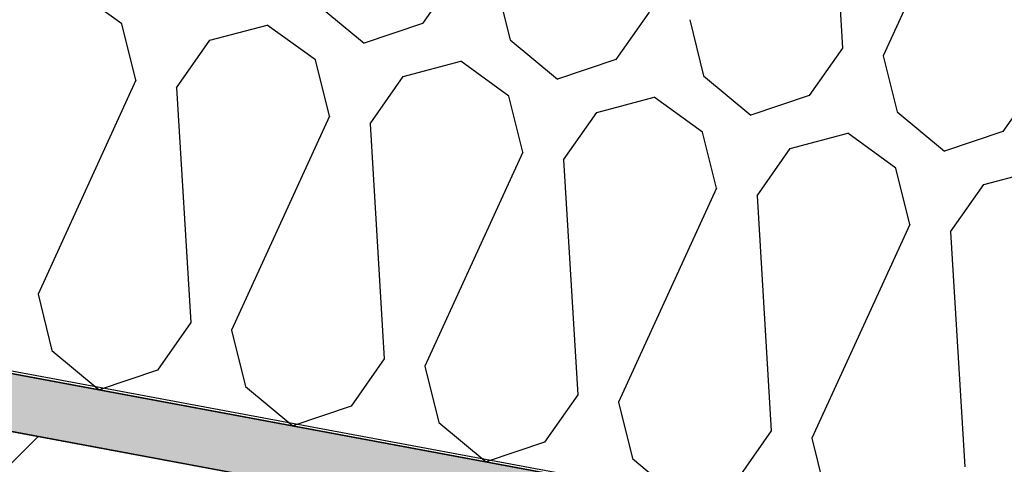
# Model space of a CAD drawing. Header units: millimetres. Extents: x -20520 to 12860, y -2780 to 10870.
# Tile 53 of 147: x -9090 to -8710, y 7198 to 7370. Entities that reach past the tile are written whole.
import ezdxf

# ---------------------------------------------------------------- set-up
doc = ezdxf.new("R2010")
doc.units = ezdxf.units.MM
doc.header["$LTSCALE"] = 0.5
doc.header["$MEASUREMENT"] = 0
doc.linetypes.add('PLINE', pattern=[0])
for name, color, linetype in [('0(Nye konstruksjoner)', 7, 'Continuous'), ('223- Bjelker (Skravur)(Nye konstruksjoner)', 7, 'Continuous'), ('858- Detaljer(Nye konstruksjoner)', 7, 'Continuous')]:
    doc.layers.add(name, color=color, linetype=linetype)
doc.linetypes.add('Membran', pattern='A,0,[2,A-2607.160 Prinsippsnitt fløy F1.Shx,S=0.253968,R=0,X=0,Y=0],-32,0', length=32)
doc.dimstyles.new('GENERATED_STYLE__1', dxfattribs={"dimtxt": 0.18, "dimasz": 76, "dimexe": 0.18, "dimexo": 0.0625, "dimgap": 0, "dimtad": 0, "dimtih": 1, "dimtoh": 1, "dimdec": 4, "dimzin": 0, "dimdsep": 46, "dimcen": 0.09, "dimadec": 0, "dimazin": 0, "dimtfac": 1, "dimtdec": 4, "dimtmove": 0, "dimatfit": 3, "dimldrblk": 'ARROWHEAD_17', "dimfxl": 1, "dimtolj": 1, "dimtzin": 0, "dimarcsym": 0})

# ---------------------------------------------------------------- blocks, each defined once
blk = doc.blocks.new('*X27')
at = {"layer": '223- Bjelker (Skravur)(Nye konstruksjoner)', "linetype": 'PLINE'}
for p, q in [((-8777.94, 7449.37), (-8772.43, 7358.84)), ((-8719.02, 7438.4), (-8756.76, 7355.92)), ((-8921.62, 7386.63), (-8934.43, 7368.34)), ((-8905.95, 7383.71), (-8900.58, 7362.04)), ((-9050.24, 7368.17), (-9068.82, 7381.61)), ((-8975.18, 7375.93), (-8956.92, 7360.77)), ((-8847.03, 7372.73), (-8859.84, 7354.45)), ((-9044.87, 7346.5), (-9050.24, 7368.17)), ((-8934.43, 7368.34), (-8956.92, 7360.77)), ((-8831.35, 7369.81), (-8825.98, 7348.14)), ((-9016.39, 7361.87), (-8994.22, 7367.71)), ((-8975.64, 7354.28), (-8994.22, 7367.71)), ((-9029.2, 7343.58), (-9016.39, 7361.87)), ((-8900.58, 7362.04), (-8882.32, 7346.87)), ((-8772.43, 7358.84), (-8785.24, 7340.56)), ((-8970.27, 7332.61), (-8975.64, 7354.28)), ((-8941.79, 7347.97), (-8919.62, 7353.82)), ((-8901.05, 7340.39), (-8919.62, 7353.82)), ((-8859.84, 7354.45), (-8882.32, 7346.87)), ((-8756.76, 7355.92), (-8751.39, 7334.25)), ((-9044.87, 7346.5), (-9082.61, 7264.03)), ((-8954.6, 7329.69), (-8941.79, 7347.97)), ((-8825.98, 7348.14), (-8807.73, 7332.98)), ((-9029.2, 7343.58), (-9023.68, 7253.05)), ((-8697.83, 7344.95), (-8710.64, 7326.66)), ((-8895.68, 7318.72), (-8901.05, 7340.39)), ((-8867.19, 7334.08), (-8845.03, 7339.93)), ((-8826.45, 7326.49), (-8845.03, 7339.93)), ((-8785.24, 7340.56), (-8807.73, 7332.98)), ((-8880, 7315.8), (-8867.19, 7334.08)), ((-8751.39, 7334.25), (-8733.13, 7319.09)), ((-8970.27, 7332.61), (-9008.01, 7250.13)), ((-8954.6, 7329.69), (-8949.09, 7239.16)), ((-8821.08, 7304.82), (-8826.45, 7326.49)), ((-8710.64, 7326.66), (-8733.13, 7319.09)), ((-8792.6, 7320.19), (-8770.43, 7326.04)), ((-8751.85, 7312.6), (-8770.43, 7326.04)), ((-8805.41, 7301.91), (-8792.6, 7320.19)), ((-8895.68, 7318.72), (-8933.41, 7236.24)), ((-8880, 7315.8), (-8874.49, 7225.27)), ((-8746.48, 7290.93), (-8751.85, 7312.6)), ((-8718, 7306.3), (-8695.83, 7312.14)), ((-8821.08, 7304.82), (-8858.82, 7222.35)), ((-8730.81, 7288.01), (-8718, 7306.3)), ((-8805.41, 7301.91), (-8799.89, 7211.38)), ((-8746.48, 7290.93), (-8784.22, 7208.46)), ((-8730.81, 7288.01), (-8725.3, 7197.48)), ((-9082.61, 7264.03), (-9077.24, 7242.36)), ((-9023.68, 7253.05), (-9036.49, 7234.77)), ((-9008.01, 7250.13), (-9002.64, 7228.47)), ((-9077.24, 7242.36), (-9058.98, 7227.2)), ((-8949.09, 7239.16), (-8961.9, 7220.88)), ((-8933.41, 7236.24), (-8928.04, 7214.57)), ((-9036.49, 7234.77), (-9058.98, 7227.2)), ((-9002.64, 7228.47), (-8984.39, 7213.3)), ((-8874.49, 7225.27), (-8887.3, 7206.98)), ((-8961.9, 7220.88), (-8984.39, 7213.3)), ((-8858.82, 7222.35), (-8853.45, 7200.68)), ((-8928.04, 7214.57), (-8909.79, 7199.41)), ((-8799.89, 7211.38), (-8812.7, 7193.09)), ((-8887.3, 7206.98), (-8909.79, 7199.41)), ((-8784.22, 7208.46), (-8778.85, 7186.79)), ((-8853.45, 7200.68), (-8835.19, 7185.52))]:
    blk.add_line(p, q, dxfattribs=at)
blk = doc.blocks.new('ARROWHEAD_17')
at = {"linetype": 'Continuous'}
for p, q in [((-0.1876, -0.7), (0.1876, 0.7)), ((0, 0), (-1, 0))]:
    blk.add_line(p, q, dxfattribs=at)

msp = doc.modelspace()

# ---------------------------------------------------------------- hatches: boundary and pattern name
at = {"layer": '223- Bjelker (Skravur)(Nye konstruksjoner)', "linetype": 'Continuous'}
h = msp.add_hatch(dxfattribs=at)
h.set_pattern_fill('Skrålinjer_3', color=256, style=0, pattern_type=2)
h.set_pattern_definition([(45, (0, 0), (-127.2792, 127.2792), [])])
h.paths.add_polyline_path([(-13100, 7450), (-12900, 7450), (-12900, 7411.58), (-7200, 6350), (-7000, 6350), (-7000, 6821.35), (-13100, 7957.42)])
h = msp.add_hatch(dxfattribs=at)
h.set_pattern_fill('Prikker_tett', color=256, style=0, pattern_type=2)
h.set_pattern_definition([(0, (0, 0), (0, 43.30127), [0, -25]), (0, (12.5, 21.65), (0, 43.30127), [0, -25])])
h.paths.add_polyline_path([(-12895, 7919.24), (-6445.74, 6718.12), (-6445.74, 6740.5), (-12895, 7941.62)])

# ---------------------------------------------------------------- linework, layer by layer
at = {"layer": '0(Nye konstruksjoner)', "linetype": 'Membran', "flags": 128}
msp.add_lwpolyline([(-12899, 5920), (-12899, 7943.39), (-6445.74, 6741.52), (-6445.74, 6473), (-150, 6473)], dxfattribs=at)
at = {"layer": '223- Bjelker (Skravur)(Nye konstruksjoner)', "linetype": 'PLINE', "flags": 128}
for points in [[(-12900, 7942.55), (-6445.74, 6740.5), (-6445.74, 7045.66), (-12900, 8247.71)], [(-13100, 7450), (-12900, 7450), (-12900, 7411.58), (-7200, 6350), (-7000, 6350), (-7000, 6821.35), (-13100, 7957.42)], [(-12895, 7919.24), (-6445.74, 6718.12), (-6445.74, 6740.5), (-12895, 7941.62)]]:
    msp.add_lwpolyline(points, close=True, dxfattribs=at)

# ---------------------------------------------------------------- block references
at = {"layer": '223- Bjelker (Skravur)(Nye konstruksjoner)', "linetype": 'PLINE'}
msp.add_blockref('*X27', (0, 0), dxfattribs=at)

# ---------------------------------------------------------------- leaders
at = {"layer": '858- Detaljer(Nye konstruksjoner)', "linetype": 'PLINE', "annotation_type": 0, "has_hookline": 1, "hookline_direction": 0, "text_width": 2111.8}
msp.add_leader([(-10986.77, 7346.87), (-10748.78, 8670.17), (-10331.57, 8624.74)], dimstyle='GENERATED_STYLE__1', dxfattribs=at)

doc.saveas('drawing.dxf')
